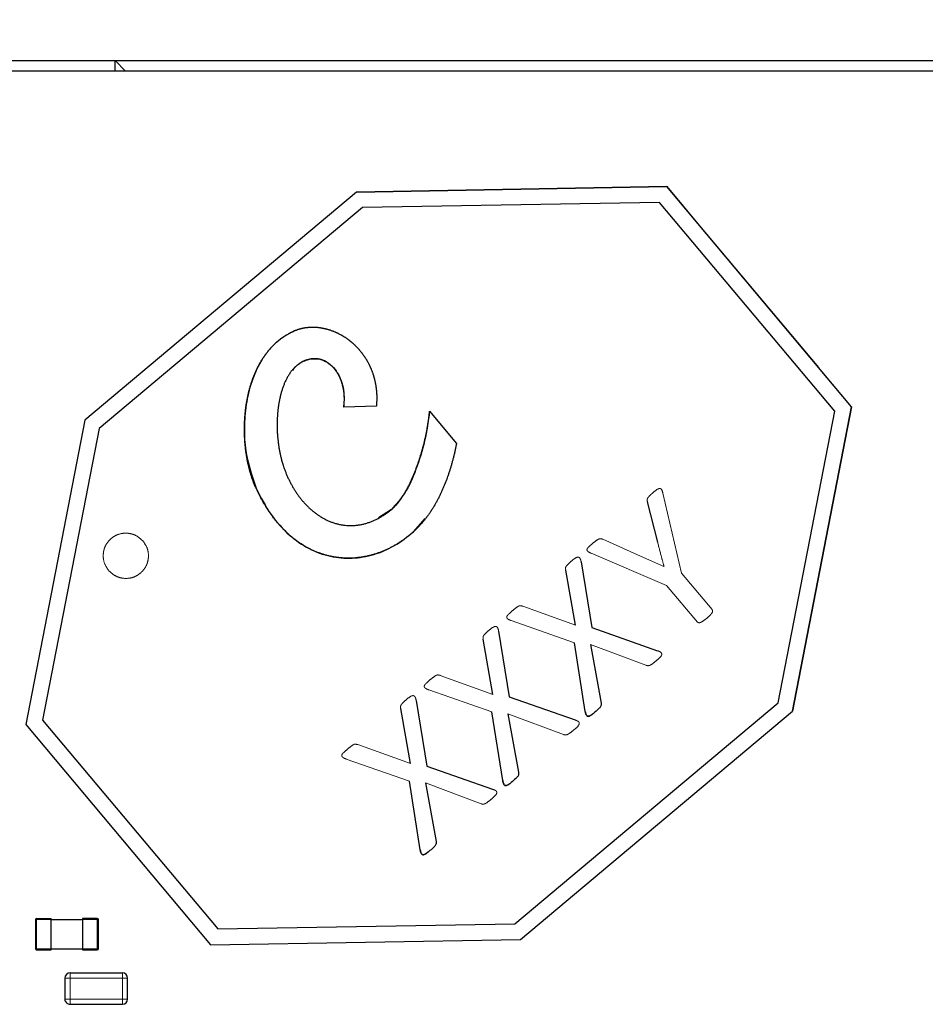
# Model space of a CAD drawing. Header units: millimetres. Extents: x 5 to 274, y 4 to 211.
# Tile 13 of 28: x 209 to 218, y 105 to 114. Entities that reach past the tile are written whole.
import ezdxf

# ---------------------------------------------------------------- set-up
doc = ezdxf.new("R2010")
doc.units = ezdxf.units.MM
doc.linetypes.add('PHANTOM', pattern=[12.7, 6.35, -1.27, 1.27, -1.27, 1.27, -1.27])
doc.layers.add('DIMENSIONS', color=8, linetype='Continuous')
doc.dimstyles.new('SLDDIMSTYLE2', dxfattribs={"dimtxt": 0.18, "dimasz": 3.302, "dimexe": 0, "dimexo": 0.0625, "dimgap": 0, "dimtad": 0, "dimtih": 1, "dimtoh": 1, "dimdec": 0, "dimrnd": 1e-09, "dimzin": 0, "dimdsep": 46, "dimtxsty": 'Standard', "dimsah": 1, "dimcen": 0.09, "dimadec": 0, "dimazin": 0, "dimtfac": 3.302, "dimtdec": 0, "dimtofl": 0, "dimtmove": 0, "dimatfit": 3, "dimfxl": 1, "dimfrac": 2, "dimtolj": 1, "dimtzin": 0, "dimarcsym": 0})

msp = doc.modelspace()

# ---------------------------------------------------------------- linework, layer by layer
at = {"color": 7, "linetype": 'Continuous', "lineweight": 25}
for p, q in [((206.0102041, 113.6157597), (210.3102041, 113.6157597)), ((210.3102041, 113.6157597), (227.7102041, 113.6157597)), ((210.3102041, 113.5157597), (210.3102041, 113.6157597)), ((210.3102041, 113.6157597), (210.4102041, 113.5157597)), ((219.4352041, 113.5157597), (206.0102041, 113.5157597)), ((215.5846632, 112.411475), (212.6197202, 112.3601087)), ((212.6197203, 112.3601088), (215.5846634, 112.4114751)), ((215.5846634, 112.4114751), (215.5846632, 112.411475)), ((217.3504268, 110.3071197), (215.5846632, 112.411475)), ((215.5846634, 112.4114751), (215.8986781, 112.0372468)), ((212.6197202, 112.3601087), (210.0217506, 110.1801537)), ((212.6197203, 112.3601088), (212.6197202, 112.3601087)), ((212.6754393, 112.2110515), (210.1588678, 110.0993975)), ((215.5157379, 112.2602584), (212.6754393, 112.2110515)), ((217.1895388, 110.2655), (215.5157379, 112.2602584)), ((215.8986781, 112.0372468), (215.8986781, 112.0372468)), ((215.8986781, 112.0372468), (217.0364121, 110.681348)), ((217.0364121, 110.681348), (217.0364121, 110.6813481)), ((217.3504269, 110.3071198), (217.0364121, 110.6813481)), ((212.8079711, 110.3143279), (212.4960218, 110.302338)), ((216.7849836, 107.3961405), (217.3504268, 110.3071197)), ((217.3504269, 110.3071198), (216.7849837, 107.3961406)), ((217.3504269, 110.3071198), (217.3504268, 110.3071197)), ((213.3161702, 110.2637474), (213.5744554, 109.955935)), ((216.6478664, 107.4768966), (217.1895388, 110.2655)), ((210.0217506, 110.1801537), (209.4563074, 107.2691745)), ((210.1588678, 110.0993975), (209.6171954, 107.3107941)), ((215.4973142, 109.0121942), (215.4010486, 109.3985988)), ((212.9528473, 109.3250557), (212.828488, 109.2457917)), ((213.1616608, 109.1119709), (213.2760824, 109.2395969)), ((214.7656781, 108.8242158), (214.8673232, 108.1963615)), ((214.7109837, 108.2200292), (214.6180296, 108.7468172)), ((213.9771029, 108.1625227), (214.078748, 107.5346684)), ((214.8673232, 108.1963615), (215.4959045, 107.9754142)), ((213.9224085, 107.5583362), (213.8294544, 108.0851241)), ((214.8052411, 107.3958789), (214.7013676, 108.051859)), ((214.8550009, 108.0345442), (214.9557499, 107.4756777)), ((213.1885277, 107.5008297), (213.2901728, 106.8729753)), ((214.078748, 107.5346684), (214.7073292, 107.3137212)), ((213.1338333, 106.8966431), (213.0408792, 107.423431)), ((214.0166659, 106.7341858), (213.9127924, 107.3901659)), ((214.1312949, 105.3652426), (216.6478664, 107.4768966)), ((214.187014, 105.2161854), (216.7849836, 107.3961405)), ((216.7849837, 107.3961406), (216.7849836, 107.3961405)), ((209.6171954, 107.3107941), (211.2909962, 105.3160358)), ((214.0664257, 107.3728511), (214.1671747, 106.8139846)), ((209.4563074, 107.2691745), (211.222071, 105.1648192)), ((213.2901728, 106.8729753), (213.918754, 106.6520281)), ((213.2280907, 106.0724928), (213.1242172, 106.7284728)), ((213.2778505, 106.711158), (213.3785995, 106.1522915)), ((209.5602857, 105.4158464), (209.7002857, 105.4158464)), ((209.7002857, 105.4058464), (209.7002857, 105.4158464)), ((210.1402857, 105.4158465), (210.0002857, 105.4158464)), ((210.0002857, 105.4158464), (210.0002857, 105.4058464)), ((209.5502857, 105.4058464), (209.5502857, 105.1258464)), ((209.5502857, 105.4058464), (209.5602857, 105.4058464)), ((209.7002857, 105.1258464), (209.7002857, 105.4058464)), ((209.7002857, 105.4058464), (210.0002857, 105.4058464)), ((210.0002857, 105.4058464), (210.0002857, 105.1258464)), ((210.1502857, 105.4058465), (210.1402857, 105.4058465)), ((210.1502857, 105.1258465), (210.1502857, 105.4058465)), ((211.2909962, 105.3160358), (214.1312949, 105.3652426)), ((209.5502857, 105.1258464), (209.5602857, 105.1258464)), ((209.7002857, 105.1158464), (209.7002857, 105.1258464)), ((209.7002857, 105.1258464), (210.0002857, 105.1258464)), ((210.0002857, 105.1258464), (210.0002857, 105.1158464)), ((210.1502857, 105.1258465), (210.1402857, 105.1258465)), ((211.222071, 105.1648192), (214.187014, 105.2161854)), ((209.5602857, 105.1158464), (209.7002857, 105.1158464)), ((210.0002857, 105.1158464), (210.1402857, 105.1158465)), ((209.8301166, 104.8456858), (209.8301166, 104.6456858)), ((209.8801166, 104.8956858), (210.3801166, 104.8956858)), ((210.4301166, 104.6456858), (210.4301166, 104.8456858)), ((209.8801166, 104.5956858), (210.3801166, 104.5956858))]:
    msp.add_line(p, q, dxfattribs=at)
at = {"color": 8, "linetype": 'PHANTOM', "lineweight": 18}
for p, q in [((215.546914, 109.4812503), (215.7241518, 108.7177302)), ((214.9725785, 109.0405695), (215.3344085, 108.8792496)), ((215.5833348, 108.5995707), (214.8621913, 108.9066998)), ((215.3344085, 108.8792496), (215.5563527, 108.780525)), ((215.7241518, 108.7177302), (216.0175197, 108.3681079)), ((215.8767027, 108.2499485), (215.5833348, 108.5995707)), ((214.2068, 108.4017546), (214.7109837, 108.2200292)), ((214.7013676, 108.051859), (214.0974574, 108.2635122)), ((215.3856818, 107.8364333), (214.8550009, 108.0345442)), ((213.4182248, 107.7400615), (213.9224085, 107.5583362)), ((213.9127924, 107.3901659), (213.3088822, 107.6018191)), ((214.5971066, 107.1747402), (214.0664257, 107.3728511)), ((212.6296496, 107.0783684), (213.1338333, 106.8966431)), ((213.1242172, 106.7284728), (212.520307, 106.940126)), ((213.8085314, 106.5130471), (213.2778505, 106.711158)), ((209.5602857, 105.4158464), (209.5602857, 105.4058464)), ((210.1402857, 105.4058465), (210.1402857, 105.4158465)), ((209.5602857, 105.1258464), (209.5602857, 105.4058464)), ((209.5602857, 105.4058464), (209.7002857, 105.4058464)), ((210.0002857, 105.4058464), (210.1402857, 105.4058465)), ((210.1402857, 105.4058465), (210.1402857, 105.1258465)), ((209.7002857, 105.1258464), (209.5602857, 105.1258464)), ((209.5602857, 105.1258464), (209.5602857, 105.1158464)), ((210.1402857, 105.1258465), (210.0002857, 105.1258464)), ((210.1402857, 105.1158465), (210.1402857, 105.1258465)), ((209.8801166, 104.8456858), (209.8301166, 104.8456858)), ((209.8801166, 104.8956858), (209.8801166, 104.8456858)), ((210.3801166, 104.8956858), (209.8801166, 104.8956858)), ((209.8801166, 104.8456858), (210.3801166, 104.8456858)), ((209.8801166, 104.6456858), (209.8801166, 104.8456858)), ((210.3801166, 104.8456858), (210.3801166, 104.8956858)), ((210.3801166, 104.8456858), (210.3801166, 104.6456858)), ((210.4301166, 104.8456858), (210.3801166, 104.8456858)), ((209.8301166, 104.6456858), (209.8801166, 104.6456858)), ((210.3801166, 104.6456858), (209.8801166, 104.6456858)), ((209.8801166, 104.6456858), (209.8801166, 104.5956858)), ((210.3801166, 104.6456858), (210.4301166, 104.6456858)), ((210.3801166, 104.5956858), (210.3801166, 104.6456858))]:
    msp.add_line(p, q, dxfattribs=at)
at = {"color": 7, "linetype": 'Continuous', "lineweight": 25}
for centre, radius, start, end in [((209.5602857, 105.4058464), 0.01, 90.00000068, 180.00000068), ((210.1402857, 105.4058465), 0.01, 0.00000068, 90.00000068), ((209.5602857, 105.1258464), 0.01, 180.00000068, 270.00000068), ((210.1402857, 105.1258465), 0.01, 270.00000068, 0.00000068), ((209.8801166, 104.8456858), 0.05, 90.00000068, 180.00000068), ((209.8801166, 104.8456858), 0.05, 90.00000068, 180.00000068), ((210.3801166, 104.8456858), 0.05, 0.00000068, 90.00000068), ((210.3801166, 104.8456858), 0.05, 0.00000068, 90.00000068), ((209.8801166, 104.6456858), 0.05, 180.00000068, 270.00000068), ((210.3801166, 104.6456858), 0.05, 270.00000068, 0.00000068)]:
    msp.add_arc(centre, radius, start, end, dxfattribs=at)
for points, knots in [([(212.022891, 111.0326386), (212.0235007, 111.0329083), (212.0265493, 111.0342567), (212.0320704, 111.0366077), (212.0394907, 111.0395998), (212.0469692, 111.0424434), (212.0545021, 111.0451396), (212.0620864, 111.0476879), (212.0697187, 111.0500883), (212.0773959, 111.052341), (212.0851148, 111.0544461), (212.0928724, 111.0564039), (212.1006656, 111.0582149), (212.1084913, 111.0598797), (212.1163465, 111.061399), (212.1242283, 111.0627734), (212.1321339, 111.0640038), (212.1400605, 111.0650911), (212.1480052, 111.0660363), (212.1559654, 111.0668404), (212.1639385, 111.0675046), (212.1719219, 111.06803), (212.1799132, 111.0684177), (212.1879099, 111.0686691), (212.1959098, 111.0687854), (212.2039104, 111.0687679), (212.2119096, 111.068618), (212.2199053, 111.0683369), (212.2278953, 111.0679261), (212.2358778, 111.067387), (212.2465086, 111.0664988), (212.2571171, 111.0653593), (212.2676946, 111.0639743), (212.2756106, 111.0628142), (212.2835081, 111.0615341), (212.2913854, 111.0601353), (212.2992409, 111.0586192), (212.3070732, 111.0569873), (212.3148808, 111.0552408), (212.3226621, 111.053381), (212.3304158, 111.0514093), (212.3381405, 111.049327), (212.345835, 111.0471354), (212.3534978, 111.0448357), (212.3611278, 111.0424292), (212.3712558, 111.0390798), (212.3813138, 111.0355214), (212.3912959, 111.0317593), (212.3987436, 111.028837), (212.4061513, 111.0258151), (212.4135181, 111.0226946), (212.4208429, 111.0194768), (212.4281246, 111.0161627), (212.4353622, 111.0127534), (212.4425547, 111.0092499), (212.4520835, 111.0044544), (212.4615186, 110.9994746), (212.4708552, 110.994315), (212.4778076, 110.9903564), (212.4847091, 110.9863099), (212.4915589, 110.9821762), (212.4983559, 110.9779565), (212.5050994, 110.9736517), (212.5140183, 110.9677997), (212.5228267, 110.9617806), (212.5315211, 110.9555999), (212.5379822, 110.9508819), (212.5475952, 110.9436968), (212.5549039, 110.9378896), (212.5601245, 110.9337414)], [0, 0, 0, 0, 0.003484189, 0.017421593, 0.03135899, 0.045296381, 0.059233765, 0.07317114, 0.087108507, 0.101045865, 0.114983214, 0.128920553, 0.142857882, 0.156795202, 0.17073251, 0.184669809, 0.198607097, 0.212544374, 0.226481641, 0.240418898, 0.254356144, 0.268293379, 0.282230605, 0.29616782, 0.310105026, 0.324042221, 0.337979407, 0.351916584, 0.365853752, 0.379790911, 0.393728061, 0.421604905, 0.43554203, 0.449479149, 0.463416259, 0.477353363, 0.49129046, 0.50522755, 0.519164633, 0.533101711, 0.547038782, 0.560975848, 0.574912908, 0.588849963, 0.602787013, 0.616724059, 0.644600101, 0.658537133, 0.672474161, 0.686411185, 0.700348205, 0.714285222, 0.728222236, 0.742159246, 0.756096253, 0.770033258, 0.797908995, 0.811845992, 0.825782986, 0.839719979, 0.853656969, 0.867593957, 0.881530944, 0.895467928, 0.92334352, 0.9372805, 0.951217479, 0.965154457, 1, 1, 1, 1]), ([(212.022891, 111.0326386), (211.96327, 110.9996998), (211.8729868, 110.949821), (211.7773409, 110.8480631), (211.6951107, 110.734494), (211.617021, 110.5697103), (211.5635438, 110.3576854), (211.5426605, 110.1350118), (211.5512457, 109.85313), (211.6161288, 109.6551417), (211.6575926, 109.5286165)], [0, 0, 0, 0, 0.119947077, 0.181633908, 0.246153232, 0.368612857, 0.502637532, 0.632478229, 0.765133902, 1, 1, 1, 1]), ([(211.6575926, 109.5286165), (211.6573141, 109.5292222), (211.6559216, 109.5322508), (211.6501527, 109.5450089), (211.6407447, 109.567097), (211.6311056, 109.5919689), (211.6220381, 109.6170501), (211.6152282, 109.6372726), (211.6072424, 109.6627181), (211.601264, 109.683201), (211.5942815, 109.7089395), (211.5890792, 109.7296325), (211.5830382, 109.7556079), (211.5785683, 109.7764709), (211.5734205, 109.8026377), (211.5696488, 109.823638), (211.5653569, 109.8499585), (211.5622576, 109.8710682), (211.5587934, 109.8975104), (211.5557359, 109.9240044), (211.553213, 109.9505546), (211.5510873, 109.9771378), (211.5493572, 110.0037513), (211.5481518, 110.0303936), (211.5473392, 110.0570493), (211.5469194, 110.0837156), (211.5470246, 110.1103851), (211.5475257, 110.1370484), (211.5482444, 110.158372), (211.5495437, 110.1850084), (211.5512462, 110.2116239), (211.5534931, 110.2381989), (211.5561545, 110.2647341), (211.5592341, 110.2912258), (211.5628812, 110.3176454), (211.5669626, 110.3439997), (211.5714832, 110.3702843), (211.5766027, 110.3964591), (211.5821823, 110.4225376), (211.5882282, 110.4485144), (211.5949121, 110.4743347), (211.6020876, 110.5000203), (211.609762, 110.5255643), (211.6181208, 110.5508931), (211.6270072, 110.5760385), (211.6345455, 110.596001), (211.6445194, 110.6207356), (211.6550534, 110.6452414), (211.6663549, 110.6694035), (211.6782466, 110.6932761), (211.6882396, 110.7121323), (211.7013431, 110.7353623), (211.712323, 110.7536625), (211.726679, 110.7761408), (211.7386751, 110.7937928), (211.7543156, 110.8153979), (211.7706075, 110.8365255), (211.7877713, 110.8569523), (211.805586, 110.8768043), (211.8203601, 110.8922107), (211.8394676, 110.9108223), (211.8552646, 110.9251796), (211.8756267, 110.9424103), (211.8924049, 110.9556091), (211.9139561, 110.9713276), (211.9316499, 110.9832733), (211.9543026, 110.9973557), (211.9827593, 111.0137762), (212.0076559, 111.0254779), (212.022891, 111.0326386)], [0, 0, 0, 0, 0.0011815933, 0.0059080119, 0.0248163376, 0.0437242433, 0.053177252, 0.0720846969, 0.0815376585, 0.1004447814, 0.1098977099, 0.1288046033, 0.1382575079, 0.1571642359, 0.1666171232, 0.1855237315, 0.1949766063, 0.2138831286, 0.2233359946, 0.2422424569, 0.2611488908, 0.2706017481, 0.2895081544, 0.3084145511, 0.3178674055, 0.3367737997, 0.3556801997, 0.3651330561, 0.3840394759, 0.3934923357, 0.4123987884, 0.4313052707, 0.44075814, 0.459664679, 0.4785712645, 0.4880241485, 0.5069308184, 0.5258375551, 0.5352904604, 0.5541973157, 0.5731042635, 0.5825571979, 0.6014643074, 0.6203715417, 0.6298245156, 0.6487319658, 0.6581849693, 0.6770926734, 0.6960005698, 0.7054536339, 0.7243618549, 0.7338149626, 0.7527235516, 0.7621767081, 0.7810857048, 0.7905389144, 0.8094483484, 0.8283580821, 0.8378113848, 0.8567215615, 0.8661749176, 0.8850855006, 0.8945389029, 0.9134498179, 0.9229032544, 0.9418143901, 0.9512678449, 0.9701790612, 1, 1, 1, 1]), ([(212.5601245, 110.9337414), (212.5606425, 110.9333219), (212.563233, 110.931224), (212.5678636, 110.9274081), (212.5739768, 110.9222473), (212.5820428, 110.9152664), (212.5899808, 110.9081388), (212.5977871, 110.9008687), (212.6035752, 110.8953457), (212.6092961, 110.8897531), (212.6168336, 110.8822048), (212.6242343, 110.8745207), (212.6314945, 110.8667052), (212.6368688, 110.8607789), (212.6421718, 110.8547885), (212.6474026, 110.8487351), (212.6542802, 110.8405809), (212.6610112, 110.832304), (212.6675924, 110.8239088), (212.6724529, 110.8175542), (212.6772374, 110.8111421), (212.6835147, 110.8025173), (212.6896377, 110.7937811), (212.6956038, 110.7849381), (212.6999992, 110.7782534), (212.7057539, 110.7692715), (212.7113487, 110.7601879), (212.716781, 110.7510073), (212.7207735, 110.7440744), (212.7259875, 110.7347682), (212.7310365, 110.7253703), (212.7359184, 110.7158856), (212.7394958, 110.7087297), (212.7441535, 110.699133), (212.748642, 110.6894548), (212.7529595, 110.6797003), (212.7561119, 110.6723472), (212.7602005, 110.6624946), (212.7641166, 110.6525711), (212.7678591, 110.6425818), (212.7714856, 110.6325499), (212.7749378, 110.6224557), (212.7782149, 110.6123042), (212.7805851, 110.604663), (212.7836284, 110.5944391), (212.7864962, 110.5841636), (212.7891882, 110.5738416), (212.7917631, 110.5634897), (212.7941623, 110.5530948), (212.796386, 110.5426619), (212.7984929, 110.5322048), (212.8004248, 110.521713), (212.8026217, 110.5085611), (212.8042052, 110.4980112), (212.8056156, 110.4874376), (212.8069109, 110.4768493), (212.8080343, 110.4662405), (212.8092251, 110.4529597), (212.8100077, 110.4423204), (212.8106218, 110.4316709), (212.8111241, 110.4210156), (212.8114596, 110.4103529), (212.8116726, 110.3970205), (212.8116791, 110.3863526), (212.8114844, 110.37302), (212.8111688, 110.3623567), (212.810572, 110.3490362), (212.8096926, 110.3339022), (212.8085982, 110.3214583), (212.8079711, 110.3143279)], [0, 0, 0, 0, 0.002875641, 0.014378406, 0.02588117, 0.037383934, 0.060390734, 0.071893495, 0.083396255, 0.094899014, 0.106401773, 0.129408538, 0.140911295, 0.152414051, 0.163916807, 0.175419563, 0.186922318, 0.209929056, 0.22143181, 0.232934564, 0.244437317, 0.255940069, 0.278946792, 0.290449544, 0.301952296, 0.313455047, 0.336461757, 0.347964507, 0.359467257, 0.370970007, 0.393976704, 0.405479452, 0.4169822, 0.428484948, 0.451491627, 0.462994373, 0.474497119, 0.485999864, 0.50900652, 0.520509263, 0.532012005, 0.555018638, 0.566521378, 0.578024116, 0.589526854, 0.612533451, 0.624036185, 0.635538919, 0.65854548, 0.67004821, 0.681550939, 0.70455746, 0.716060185, 0.739066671, 0.750569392, 0.76207211, 0.785078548, 0.796581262, 0.81958766, 0.831090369, 0.842593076, 0.865599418, 0.87710212, 0.900108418, 0.911611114, 0.934617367, 0.946120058, 0.969126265, 1, 1, 1, 1]), ([(212.1501052, 110.7570579), (212.1494635, 110.7568772), (212.1462547, 110.7559733), (212.1379603, 110.7534459), (212.1253814, 110.7489817), (212.1106459, 110.7427029), (212.0963186, 110.7355432), (212.0847554, 110.7288778), (212.0734975, 110.7217227), (212.0625489, 110.7140926), (212.0520322, 110.7058788), (212.0418476, 110.697266), (212.0319939, 110.6882699), (212.0225836, 110.6788122), (212.0135034, 110.6690437), (212.0047482, 110.6589782), (211.9947524, 110.6464753), (211.9852524, 110.6335925), (211.9777356, 110.622574), (211.9705083, 110.6113668), (211.9635641, 110.5999798), (211.9556669, 110.5860595), (211.948188, 110.5719106), (211.9411103, 110.5575572), (211.9344171, 110.5430209), (211.9280928, 110.5283208), (211.9221223, 110.5134737), (211.9164914, 110.4984949), (211.9111867, 110.4833976), (211.9061959, 110.4681938), (211.9015072, 110.4528944), (211.8971099, 110.4375088), (211.8929937, 110.4220458), (211.8891493, 110.4065131), (211.8855681, 110.3909177), (211.8822419, 110.375266), (211.878137, 110.354329), (211.8745132, 110.3333004), (211.8713465, 110.3122014), (211.8691948, 110.2963458), (211.8672612, 110.2804622), (211.8655415, 110.264554), (211.8640314, 110.2486246), (211.8622925, 110.2273608), (211.8609587, 110.2060654), (211.8600187, 110.1847514), (211.8595083, 110.1687588), (211.8591905, 110.1527613), (211.8590635, 110.1367611), (211.8591467, 110.1154267), (211.8596061, 110.094095), (211.8604388, 110.0727767), (211.8612496, 110.0567966), (211.8622466, 110.040827), (211.86343, 110.0248702), (211.8652571, 110.003614), (211.8674594, 109.9823912), (211.8700412, 109.9612134), (211.872169, 109.9453548), (211.87449, 109.9295233), (211.8770066, 109.9137217), (211.880626, 109.8926961), (211.8846472, 109.8717411), (211.8890827, 109.8508724), (211.8926212, 109.8352676), (211.8963735, 109.8197128), (211.9003527, 109.8042148), (211.9066298, 109.7810204), (211.9121751, 109.7631657), (211.9161382, 109.7504053)], [0, 0, 0, 0, 0.001782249, 0.008912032, 0.023176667, 0.037441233, 0.051705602, 0.065969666, 0.073099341, 0.087362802, 0.101625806, 0.108755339, 0.123017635, 0.137279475, 0.144408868, 0.158670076, 0.172930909, 0.187191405, 0.201451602, 0.208580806, 0.22284062, 0.237100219, 0.251359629, 0.265618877, 0.279877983, 0.294136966, 0.308395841, 0.322654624, 0.336913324, 0.351171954, 0.365430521, 0.379689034, 0.393947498, 0.408205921, 0.422464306, 0.436722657, 0.45098098, 0.47949997, 0.493758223, 0.508016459, 0.522274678, 0.536532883, 0.550791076, 0.565049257, 0.593567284, 0.60782544, 0.622083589, 0.636341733, 0.650599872, 0.664858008, 0.693375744, 0.707633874, 0.721892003, 0.736150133, 0.750408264, 0.764666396, 0.793184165, 0.807442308, 0.821700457, 0.835958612, 0.850216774, 0.864474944, 0.892993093, 0.907251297, 0.921509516, 0.93576775, 0.950026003, 0.964284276, 1, 1, 1, 1]), ([(212.0079411, 110.6554581), (212.0223227, 110.6742226), (212.0589196, 110.7219726), (212.1156613, 110.743805), (212.1501052, 110.7570579)], [0, 0, 0, 0, 0.392971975, 1, 1, 1, 1]), ([(212.1501052, 110.7570579), (212.1764853, 110.7621064), (212.2285773, 110.7720756), (212.3056685, 110.7532459), (212.3723788, 110.7118563), (212.4257074, 110.6516113), (212.4667446, 110.5766871), (212.504184, 110.4602171), (212.4993158, 110.3660538), (212.4960218, 110.302338)], [0, 0, 0, 0, 0.118144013, 0.233295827, 0.342227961, 0.462739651, 0.586033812, 0.719889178, 1, 1, 1, 1]), ([(212.4960218, 110.302338), (212.4961216, 110.3029971), (212.4966206, 110.306293), (212.4978274, 110.3148763), (212.4993881, 110.3281214), (212.5005437, 110.3414081), (212.501227, 110.352054), (212.5017491, 110.3627089), (212.5020294, 110.3733747), (212.5020774, 110.3867095), (212.5018737, 110.3973769), (212.5014275, 110.4080354), (212.5008194, 110.4186858), (212.4999681, 110.4293212), (212.4985989, 110.4425857), (212.4972589, 110.4531707), (212.4956729, 110.46372), (212.4939225, 110.4742433), (212.4919244, 110.4847241), (212.4896768, 110.4951525), (212.487262, 110.5055435), (212.4845951, 110.5158747), (212.4816736, 110.5261348), (212.4785813, 110.5363448), (212.4752309, 110.5464753), (212.4716193, 110.5565134), (212.4678322, 110.5664868), (212.4637794, 110.5763577), (212.4594573, 110.5861112), (212.454954, 110.5957825), (212.450176, 110.6053241), (212.4451195, 110.6147181), (212.4411865, 110.6216858), (212.4357531, 110.6308672), (212.4300325, 110.6398766), (212.4240215, 110.6486909), (212.4193669, 110.655199), (212.4145646, 110.6615989), (212.4079629, 110.6699805), (212.4010609, 110.6781226), (212.3938589, 110.6859947), (212.3883069, 110.6917568), (212.3826042, 110.6973698), (212.376751, 110.7028258), (212.3707478, 110.7081166), (212.3625443, 110.7149404), (212.3540436, 110.7214014), (212.3452596, 110.7274605), (212.338533, 110.7317953), (212.3316708, 110.7359123), (212.3246774, 110.7398025), (212.3175582, 110.7434574), (212.3103188, 110.7468687), (212.3005137, 110.7510827), (212.2904925, 110.7547799), (212.2802963, 110.7579328), (212.2725704, 110.7600211), (212.2647743, 110.7618293), (212.256918, 110.7633547), (212.2490116, 110.7645954), (212.2384153, 110.7658697), (212.227757, 110.7665741), (212.2170855, 110.7667169), (212.2090845, 110.7665476), (212.201094, 110.7661062), (212.1904637, 110.7651644), (212.1798881, 110.7636911), (212.1655067, 110.7610407), (212.1565142, 110.7587153), (212.1501052, 110.7570579)], [0, 0, 0, 0, 0.002950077, 0.014750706, 0.038354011, 0.061957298, 0.073757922, 0.085558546, 0.109161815, 0.120962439, 0.144565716, 0.156366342, 0.168166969, 0.191770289, 0.203570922, 0.227174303, 0.238974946, 0.250775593, 0.274379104, 0.286179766, 0.297980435, 0.321584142, 0.333384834, 0.345185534, 0.368789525, 0.380590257, 0.392391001, 0.415995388, 0.427796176, 0.439596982, 0.463201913, 0.475002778, 0.486803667, 0.498604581, 0.522210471, 0.534011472, 0.545812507, 0.557613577, 0.569414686, 0.593022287, 0.604823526, 0.616624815, 0.628426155, 0.640227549, 0.652029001, 0.663830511, 0.687441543, 0.69924324, 0.711045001, 0.722846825, 0.734648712, 0.746450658, 0.75825266, 0.770054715, 0.793669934, 0.805472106, 0.8172743, 0.829076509, 0.84087872, 0.852680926, 0.864483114, 0.888098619, 0.8999007, 0.911702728, 0.923504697, 0.935306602, 0.958919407, 0.970721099, 1, 1, 1, 1]), ([(212.9528473, 109.3250557), (212.953363, 109.3254782), (212.9559416, 109.3275909), (212.9625469, 109.3332057), (212.9704277, 109.3404029), (212.9780713, 109.3478461), (212.9855657, 109.3554387), (212.9928463, 109.3632393), (212.9999299, 109.3712161), (213.0068876, 109.3793026), (213.0136651, 109.3875424), (213.0219281, 109.3980082), (213.0283783, 109.4065059), (213.0362548, 109.4172652), (213.0439521, 109.4281544), (213.0514263, 109.4391977), (213.0587436, 109.4503445), (213.0659092, 109.4615901), (213.0728843, 109.4729546), (213.0797243, 109.4844003), (213.086433, 109.4959239), (213.0942841, 109.5098663), (213.1019455, 109.5239137), (213.108179, 109.5357009), (213.1143041, 109.5475443), (213.1203232, 109.5594423), (213.127383, 109.5738012), (213.1342858, 109.5882362), (213.1410369, 109.6027427), (213.1476414, 109.6173165), (213.1541036, 109.6319539), (213.1604277, 109.6466515), (213.1666173, 109.6614062), (213.1726758, 109.6762152), (213.178606, 109.691076), (213.1844108, 109.7059862), (213.1900926, 109.7209437), (213.1956534, 109.7359466), (213.2010954, 109.750993), (213.2064202, 109.7660812), (213.2116293, 109.7812098), (213.2167241, 109.7963773), (213.2217057, 109.8115823), (213.226575, 109.8268236), (213.2313329, 109.8421), (213.23598, 109.8574106), (213.2405167, 109.8727542), (213.2449434, 109.8881299), (213.2506992, 109.9086726), (213.2562355, 109.9292763), (213.2615512, 109.9499372), (213.2654273, 109.9654608), (213.2691922, 109.9810118), (213.272845, 109.9965895), (213.2763851, 110.0121932), (213.2798113, 110.0278224), (213.2831224, 110.0434763), (213.2863172, 110.0591543), (213.2893941, 110.074856), (213.2923513, 110.0905806), (213.2951871, 110.1063276), (213.2978993, 110.1220963), (213.3013478, 110.1431497), (213.30454, 110.1642445), (213.3074638, 110.1853772), (213.3095204, 110.2012448), (213.3114324, 110.2171305), (213.313766, 110.2379533), (213.3152156, 110.2535056), (213.3161702, 110.2637474)], [0, 0, 0, 0, 0.001951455, 0.009757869, 0.025373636, 0.033179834, 0.040985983, 0.056600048, 0.064406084, 0.072212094, 0.08782525, 0.095631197, 0.11124394, 0.119049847, 0.13466231, 0.150274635, 0.158080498, 0.173692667, 0.189304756, 0.197110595, 0.21272259, 0.228334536, 0.243946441, 0.259558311, 0.267364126, 0.282975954, 0.298587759, 0.314199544, 0.329811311, 0.345423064, 0.361034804, 0.376646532, 0.39225825, 0.40786996, 0.423481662, 0.439093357, 0.454705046, 0.47031673, 0.48592841, 0.501540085, 0.517151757, 0.532763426, 0.548375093, 0.563986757, 0.579598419, 0.59521008, 0.610821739, 0.626433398, 0.642045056, 0.673268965, 0.688880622, 0.704492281, 0.72010394, 0.7357156, 0.751327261, 0.766938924, 0.782550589, 0.798162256, 0.813773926, 0.829385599, 0.844997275, 0.860608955, 0.876220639, 0.907444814, 0.923056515, 0.938668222, 0.954279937, 0.96989166, 1, 1, 1, 1]), ([(213.3161702, 110.2637474), (213.3033818, 110.1694305), (213.2777537, 109.980417), (213.1928757, 109.7181855), (213.0971692, 109.4880128), (212.9966093, 109.3744683), (212.9528473, 109.3250557)], [0, 0, 0, 0, 0.278370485, 0.557861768, 0.807589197, 1, 1, 1, 1]), ([(213.5744554, 109.955935), (213.5743272, 109.9552808), (213.5736863, 109.9520096), (213.5709655, 109.9382763), (213.567199, 109.9199928), (213.5626961, 109.8991397), (213.5592189, 109.8835219), (213.5556403, 109.867927), (213.5519589, 109.8523561), (213.5481733, 109.8368102), (213.5442822, 109.8212903), (213.540284, 109.8057976), (213.5361774, 109.7903334), (213.5319607, 109.7748988), (213.5276325, 109.7594951), (213.5231912, 109.7441236), (213.5186352, 109.7287857), (213.5139628, 109.7134828), (213.5091723, 109.6982165), (213.5042621, 109.6829883), (213.4992304, 109.6677997), (213.4940754, 109.6526526), (213.4887952, 109.6375486), (213.4833881, 109.6224896), (213.4778521, 109.6074775), (213.4721853, 109.5925142), (213.4673524, 109.5800873), (213.4624352, 109.5676936), (213.4574331, 109.5553338), (213.4512927, 109.5405585), (213.4450124, 109.5258421), (213.43859, 109.5111872), (213.4331178, 109.4990281), (213.4275541, 109.4869109), (213.4218982, 109.4748362), (213.4149613, 109.4604176), (213.4090538, 109.4484639), (213.4030499, 109.4365586), (213.3969487, 109.4247025), (213.3894696, 109.4105575), (213.3831034, 109.3988416), (213.3766358, 109.3871817), (213.3700657, 109.3755788), (213.3633573, 109.3640553), (213.3565437, 109.3525941), (213.349624, 109.3411963), (213.3425609, 109.3298866), (213.335389, 109.3186461), (213.3295637, 109.30971), (213.322171, 109.2986134), (213.3146664, 109.2875917), (213.3070108, 109.2766743), (213.2992407, 109.2658386), (213.2929323, 109.2572366), (213.2849304, 109.2465709), (213.2768111, 109.2359937), (213.2685339, 109.2255395), (213.2601372, 109.2151817), (213.2533237, 109.2069738), (213.2446857, 109.1968163), (213.2376779, 109.1887736), (213.2287957, 109.1788289), (213.2215915, 109.1709616), (213.2124627, 109.1612428), (213.2050601, 109.1535617), (213.1956832, 109.1440819), (213.1880792, 109.1366003), (213.1761853, 109.1251859), (213.1679367, 109.117681), (213.1616608, 109.1119709)], [0, 0, 0, 0, 0.0020932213, 0.0104661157, 0.0439582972, 0.0607041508, 0.0774500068, 0.0941958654, 0.1109417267, 0.1276875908, 0.1444334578, 0.1611793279, 0.1779252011, 0.1946710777, 0.2114169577, 0.2281628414, 0.2449087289, 0.2616546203, 0.2784005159, 0.2951464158, 0.3118923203, 0.3286382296, 0.3453841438, 0.3621300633, 0.3788759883, 0.395621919, 0.4123678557, 0.420740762, 0.4374867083, 0.4542326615, 0.4709786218, 0.4877245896, 0.5044705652, 0.5128434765, 0.5295894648, 0.5463354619, 0.5630814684, 0.5714543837, 0.5882004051, 0.6049464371, 0.6216924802, 0.6300654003, 0.6468114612, 0.6635575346, 0.6719304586, 0.6886765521, 0.7054226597, 0.7137955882, 0.7305417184, 0.7389146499, 0.7556608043, 0.7724069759, 0.7807799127, 0.7975261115, 0.8058990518, 0.8226452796, 0.8393915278, 0.8477644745, 0.8645107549, 0.8728837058, 0.8896300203, 0.8980029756, 0.9147493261, 0.9231222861, 0.9398686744, 0.9482416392, 0.9649880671, 0.9733610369, 1, 1, 1, 1]), ([(211.9161382, 109.7504053), (211.9163432, 109.749771), (211.9173686, 109.7465992), (211.9217397, 109.7332979), (211.9296276, 109.7106252), (211.9391079, 109.6856939), (211.9491258, 109.6609773), (211.957573, 109.6413818), (211.9686756, 109.617133), (211.9779952, 109.5979368), (211.9877544, 109.5789641), (211.9978082, 109.5601457), (212.0083064, 109.5415673), (212.0192508, 109.5232523), (212.0304944, 109.5051194), (212.0421894, 109.4872693), (212.0543372, 109.4697291), (212.0636753, 109.4567349), (212.0764312, 109.4396315), (212.0896465, 109.4228744), (212.1033212, 109.4064959), (212.1173036, 109.390379), (212.1317497, 109.3746688), (212.1466568, 109.3594029), (212.1580677, 109.3481844), (212.1697094, 109.3372054), (212.1855397, 109.322898), (212.2018312, 109.3091072), (212.218574, 109.2958788), (212.2313551, 109.2862494), (212.2443588, 109.2769225), (212.2619915, 109.2649043), (212.2800608, 109.2535359), (212.2985434, 109.2428701), (212.3126073, 109.2352338), (212.3268684, 109.2279725), (212.3413202, 109.2210983), (212.3559557, 109.2146236), (212.3757056, 109.2065384), (212.395794, 109.1992987), (212.4161699, 109.1929528), (212.431585, 109.1886499), (212.4471223, 109.1848126), (212.4627694, 109.1814495), (212.4785123, 109.1785684), (212.4943371, 109.1761758), (212.5155289, 109.173644), (212.5368304, 109.1721091), (212.5581663, 109.1715805), (212.5741708, 109.1716863), (212.5901637, 109.172293), (212.6061302, 109.1733977), (212.6273657, 109.175529), (212.6484935, 109.1786381), (212.6694464, 109.1826934), (212.6850621, 109.1861983), (212.7005688, 109.190157), (212.7210866, 109.1960263), (212.7413483, 109.2027602), (212.76131, 109.2103062), (212.7810649, 109.2183766), (212.8005002, 109.2272096), (212.8195885, 109.2367487), (212.8384427, 109.2467415), (212.8569416, 109.2573915), (212.879607, 109.2714542), (212.8973636, 109.2832955), (212.9235086, 109.3018248), (212.9402694, 109.3150963), (212.9528473, 109.3250557)], [0, 0, 0, 0, 0.00147677, 0.007383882, 0.03101453, 0.054645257, 0.066459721, 0.090090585, 0.101905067, 0.125536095, 0.1373506, 0.149165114, 0.172796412, 0.184610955, 0.196425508, 0.220057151, 0.231871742, 0.243686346, 0.255500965, 0.279133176, 0.290947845, 0.302762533, 0.326395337, 0.338210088, 0.350024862, 0.361839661, 0.373654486, 0.397288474, 0.409103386, 0.420918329, 0.432733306, 0.444548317, 0.468183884, 0.479999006, 0.491814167, 0.503629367, 0.515444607, 0.527259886, 0.539075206, 0.562713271, 0.574528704, 0.58634417, 0.598159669, 0.609975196, 0.621790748, 0.633606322, 0.645421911, 0.669061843, 0.680877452, 0.692693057, 0.704508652, 0.716324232, 0.728139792, 0.751779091, 0.763594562, 0.775409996, 0.787225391, 0.799040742, 0.822678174, 0.834493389, 0.846308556, 0.86994449, 0.881759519, 0.893574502, 0.917208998, 0.929023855, 0.952657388, 0.964472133, 1, 1, 1, 1]), ([(213.1616608, 109.1119709), (213.1611638, 109.1115265), (213.1586791, 109.1093044), (213.1481968, 109.1000226), (213.1340015, 109.0878938), (213.1133505, 109.0710176), (213.0923305, 109.0545973), (213.0708296, 109.0388116), (213.0489778, 109.0235214), (213.0267774, 109.0087348), (213.0041272, 108.9946467), (212.9811518, 108.9811028), (212.9578546, 108.9681114), (212.934147, 108.9558844), (212.9101473, 108.9442513), (212.8907172, 108.9354267), (212.8661609, 108.9250195), (212.8463048, 108.9171994), (212.8212425, 108.9080769), (212.7959438, 108.8996154), (212.7703593, 108.8920611), (212.7445841, 108.8852055), (212.7238173, 108.8802862), (212.6977036, 108.8748609), (212.6766947, 108.8711053), (212.6503171, 108.8671569), (212.6291286, 108.8645999), (212.6025678, 108.8621684), (212.5759415, 108.8605065), (212.5492704, 108.8598837), (212.5225988, 108.8600468), (212.5012696, 108.860808), (212.4746546, 108.862551), (212.4534082, 108.8645793), (212.4269443, 108.8679056), (212.405857, 108.8711986), (212.3796388, 108.8760991), (212.3535721, 108.881781), (212.3277513, 108.8884918), (212.3021464, 108.8959611), (212.2818428, 108.902539), (212.2567201, 108.9114969), (212.2318625, 108.9211828), (212.2073942, 108.931813), (212.1832419, 108.9431288), (212.1641781, 108.9527224), (212.1406935, 108.9653649), (212.1175587, 108.9786478), (212.0903853, 108.9955693), (212.0682482, 109.0104542), (212.0465044, 109.0258988), (212.0251552, 109.0418921), (212.0001828, 109.0619169), (211.9799184, 109.079263), (211.9600688, 109.0970755), (211.9406325, 109.1153436), (211.9179747, 109.1379518), (211.8959819, 109.1612071), (211.8746518, 109.1850711), (211.85398, 109.2095069), (211.8339605, 109.2344793), (211.8145858, 109.2599548), (211.7958474, 109.2859014), (211.7777356, 109.3122889), (211.7602398, 109.3390883), (211.7433501, 109.3662733), (211.7270501, 109.3938161), (211.7113458, 109.4217011), (211.6873501, 109.4662124), (211.6701751, 109.5022299), (211.6575926, 109.5286165)], [0, 0, 0, 0, 0.001076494, 0.005382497, 0.022608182, 0.031220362, 0.048446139, 0.06567198, 0.07428418, 0.091510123, 0.108736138, 0.117348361, 0.134574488, 0.151800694, 0.160412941, 0.177639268, 0.186251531, 0.203477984, 0.212090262, 0.229316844, 0.246543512, 0.255155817, 0.272382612, 0.280994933, 0.29822185, 0.306834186, 0.324061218, 0.332673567, 0.3499007, 0.36712789, 0.375740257, 0.392967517, 0.401579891, 0.418807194, 0.427419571, 0.44464689, 0.453259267, 0.47048657, 0.487713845, 0.496326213, 0.513553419, 0.522165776, 0.539392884, 0.556619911, 0.565232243, 0.582459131, 0.591071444, 0.608298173, 0.625524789, 0.642751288, 0.651363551, 0.66858987, 0.685816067, 0.703042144, 0.711654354, 0.728880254, 0.746106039, 0.763331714, 0.780557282, 0.797782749, 0.815008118, 0.832233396, 0.849458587, 0.866683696, 0.883908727, 0.901133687, 0.918358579, 0.935583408, 0.952808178, 1, 1, 1, 1]), ([(211.6575926, 109.5286165), (211.7020334, 109.4426353), (211.7869496, 109.2783449), (211.9624785, 109.08233), (212.1576092, 108.9446922), (212.3646151, 108.8699724), (212.5779385, 108.8512258), (212.7867962, 108.888814), (212.9886509, 108.9734478), (213.1032053, 109.0651676), (213.1616608, 109.1119709)], [0, 0, 0, 0, 0.156109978, 0.298290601, 0.420980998, 0.538980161, 0.650086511, 0.763516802, 0.879326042, 1, 1, 1, 1]), ([(214.8975368, 107.3882118), (214.8804337, 107.3724042), (214.8611232, 107.3545564), (214.8345848, 107.348082), (214.8290738, 107.348681), (214.8240627, 107.3503802), (214.8183102, 107.3550126), (214.8093536, 107.3699702), (214.8070414, 107.3845365), (214.8052411, 107.3958789)], [0, 0, 0, 0, 0.498836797, 0.563217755, 0.59198641, 0.620033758, 0.679103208, 0.75012762, 1, 1, 1, 1]), ([(214.8052411, 107.3958789), (214.8071233, 107.384601), (214.8095222, 107.3702276), (214.8173698, 107.3562415), (214.8215621, 107.3522388), (214.8249307, 107.3501574), (214.8286581, 107.3488898), (214.8343014, 107.3482565), (214.84695, 107.3506804), (214.8577814, 107.3575257), (214.8652386, 107.3633197), (214.8661483, 107.3640266)], [0, 0, 0, 0, 0.351932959, 0.448531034, 0.490752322, 0.530851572, 0.57068788, 0.612155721, 0.706106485, 0.964145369, 1, 1, 1, 1]), ([(214.9557499, 107.4756777), (214.9563954, 107.4705198), (214.9575438, 107.4613432), (214.9540412, 107.4428122), (214.9323831, 107.41802), (214.9114829, 107.4001416), (214.8975368, 107.3882118)], [0, 0, 0, 0, 0.1401693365, 0.2493849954, 0.4991360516, 1, 1, 1, 1]), ([(214.1089616, 106.7265187), (214.0918585, 106.7107111), (214.072548, 106.6928633), (214.0460096, 106.686389), (214.0404986, 106.6869879), (214.0354875, 106.6886871), (214.029735, 106.6933195), (214.0207783, 106.7082771), (214.0184662, 106.7228435), (214.0166659, 106.7341858)], [0, 0, 0, 0, 0.498836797, 0.563217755, 0.59198641, 0.620033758, 0.679103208, 0.75012762, 1, 1, 1, 1]), ([(214.0166659, 106.7341858), (214.0185481, 106.7229079), (214.020947, 106.7085345), (214.0287946, 106.6945484), (214.0329869, 106.6905457), (214.0363555, 106.6884643), (214.0400829, 106.6871967), (214.0457262, 106.6865634), (214.0583748, 106.6889873), (214.0692062, 106.6958327), (214.0766634, 106.7016267), (214.0775731, 106.7023335)], [0, 0, 0, 0, 0.351932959, 0.448531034, 0.490752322, 0.530851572, 0.57068788, 0.612155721, 0.706106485, 0.964145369, 1, 1, 1, 1]), ([(214.1671747, 106.8139846), (214.1678202, 106.8088268), (214.1689686, 106.7996502), (214.165466, 106.7811191), (214.1438079, 106.756327), (214.1229077, 106.7384485), (214.1089616, 106.7265187)], [0, 0, 0, 0, 0.140169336, 0.249384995, 0.499136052, 1, 1, 1, 1]), ([(213.3203864, 106.0648257), (213.3032833, 106.049018), (213.2839728, 106.0311702), (213.2574344, 106.0246959), (213.2519234, 106.0252949), (213.2469123, 106.026994), (213.2411598, 106.0316264), (213.2322031, 106.046584), (213.229891, 106.0611504), (213.2280907, 106.0724928)], [0, 0, 0, 0, 0.498836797, 0.563217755, 0.59198641, 0.620033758, 0.679103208, 0.75012762, 1, 1, 1, 1]), ([(213.2280907, 106.0724928), (213.2299729, 106.0612148), (213.2323718, 106.0468414), (213.2402194, 106.0328553), (213.2444117, 106.0288526), (213.2477803, 106.0267712), (213.2515077, 106.0255036), (213.257151, 106.0248703), (213.2697996, 106.0272942), (213.280631, 106.0341396), (213.2880882, 106.0399336), (213.2889979, 106.0406404)], [0, 0, 0, 0, 0.351932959, 0.448531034, 0.490752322, 0.530851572, 0.57068788, 0.612155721, 0.706106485, 0.964145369, 1, 1, 1, 1]), ([(213.3785995, 106.1522915), (213.379245, 106.1471337), (213.3803934, 106.1379571), (213.3768908, 106.119426), (213.3552327, 106.0946339), (213.3343325, 106.0767554), (213.3203864, 106.0648257)], [0, 0, 0, 0, 0.1401693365, 0.2493849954, 0.4991360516, 1, 1, 1, 1])]:
    msp.add_open_spline(points, degree=3, knots=knots, dxfattribs=at)
at = {"color": 8, "linetype": 'PHANTOM', "lineweight": 18}
for points, knots in [([(215.4010486, 109.3985988), (215.3995075, 109.4031938), (215.396749, 109.4114185), (215.3967958, 109.4241603), (215.4023025, 109.435643), (215.4113025, 109.4479157), (215.4273599, 109.4635775), (215.4403792, 109.4750969), (215.4485359, 109.4823139)], [0, 0, 0, 0, 0.139081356, 0.248946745, 0.356153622, 0.499210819, 0.686250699, 1, 1, 1, 1]), ([(215.4485359, 109.4823139), (215.4662492, 109.4981736), (215.4864358, 109.5162478), (215.5131905, 109.5258855), (215.519222, 109.5261662), (215.5232218, 109.5255213), (215.5269004, 109.5240002), (215.5315382, 109.5207092), (215.5410346, 109.5073798), (215.5443092, 109.4928266), (215.546914, 109.4812503)], [0, 0, 0, 0, 0.500667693, 0.570574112, 0.60069524, 0.628926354, 0.656606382, 0.685151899, 0.749552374, 1, 1, 1, 1]), ([(210.2476118, 108.7440899), (210.2317346, 108.7675784), (210.1997734, 108.8148614), (210.1944491, 108.8880477), (210.2036816, 108.9436075), (210.224512, 108.996544), (210.2617866, 109.0410474), (210.3079721, 109.0738548), (210.3600635, 109.0964602), (210.418181, 109.1020902), (210.4751422, 109.0913429), (210.5282175, 109.070174), (210.5588492, 109.0406974), (210.5785276, 109.0217612)], [0, 0, 0, 0, 0.12394772, 0.24951014, 0.312431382, 0.373497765, 0.49981063, 0.562706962, 0.623769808, 0.750067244, 0.813688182, 0.880310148, 1, 1, 1, 1]), ([(210.5785276, 109.0217612), (210.5944048, 108.9982727), (210.626366, 108.9509897), (210.6316903, 108.8778034), (210.6224577, 108.8222436), (210.6016274, 108.7693071), (210.5643527, 108.7248037), (210.5181673, 108.6919964), (210.4660759, 108.6693909), (210.4079583, 108.6637609), (210.3509972, 108.6745082), (210.2979219, 108.6956771), (210.2672901, 108.7251537), (210.2476118, 108.7440899)], [0, 0, 0, 0, 0.12394772, 0.24951014, 0.312431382, 0.373497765, 0.49981063, 0.562706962, 0.623769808, 0.750067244, 0.813688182, 0.880310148, 1, 1, 1, 1]), ([(214.8621913, 108.9066998), (214.8517349, 108.9113212), (214.8383736, 108.9172264), (214.8261652, 108.9277451), (214.8230555, 108.9327001), (214.8217039, 108.9364118), (214.8212496, 108.94029), (214.8218604, 108.9458688), (214.8268597, 108.9570657), (214.8459518, 108.9748788), (214.8627316, 108.9900466), (214.8738265, 109.0000755)], [0, 0, 0, 0, 0.249926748, 0.319356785, 0.349378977, 0.377656, 0.405557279, 0.434505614, 0.500186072, 0.669520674, 1, 1, 1, 1]), ([(214.8738265, 109.0000755), (214.8883883, 109.0118791), (214.9102082, 109.029566), (214.9392207, 109.0466864), (214.9585338, 109.0459188), (214.9673895, 109.0425459), (214.9725785, 109.0405695)], [0, 0, 0, 0, 0.500833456, 0.750469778, 0.853787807, 1, 1, 1, 1]), ([(215.5578929, 108.7818173), (215.5504029, 108.8096733), (215.529785, 108.8863534), (215.5099461, 108.9632392), (215.4973142, 109.0121942)], [0, 0, 0, 0, 0.363275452, 1, 1, 1, 1]), ([(214.6180296, 108.7468172), (214.6167291, 108.7557829), (214.6149043, 108.7683628), (214.6234246, 108.784021), (214.6403116, 108.804063), (214.6577526, 108.8187374), (214.6711821, 108.8300367)], [0, 0, 0, 0, 0.249035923, 0.349423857, 0.499059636, 1, 1, 1, 1]), ([(214.6711821, 108.8300367), (214.6883612, 108.8455454), (214.7077691, 108.8630662), (214.7340728, 108.8701556), (214.7396209, 108.8697693), (214.7446983, 108.8683229), (214.7506481, 108.8641196), (214.7604482, 108.8498326), (214.7633826, 108.8354593), (214.7656781, 108.8242158)], [0, 0, 0, 0, 0.499454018, 0.564252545, 0.593290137, 0.621520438, 0.680334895, 0.749942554, 1, 1, 1, 1]), ([(214.0974574, 108.2635122), (214.0863641, 108.2676541), (214.072241, 108.2729272), (214.0593472, 108.2834127), (214.0561327, 108.2884342), (214.054763, 108.292249), (214.054347, 108.2962788), (214.0550924, 108.302162), (214.0603574, 108.3137576), (214.0801691, 108.3322166), (214.0975061, 108.3479069), (214.1090142, 108.3583219)], [0, 0, 0, 0, 0.2497811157, 0.3179983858, 0.3475041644, 0.3754805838, 0.4034198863, 0.4328199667, 0.5006711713, 0.6685512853, 1, 1, 1, 1]), ([(214.1090142, 108.3583219), (214.1235546, 108.3697372), (214.1453424, 108.3868422), (214.1706445, 108.404961), (214.1831492, 108.4054711), (214.1924681, 108.4043282), (214.2005839, 108.4028708), (214.2068, 108.4017546)], [0, 0, 0, 0, 0.500826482, 0.750449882, 0.780459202, 0.831848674, 1, 1, 1, 1]), ([(216.0175197, 108.3681079), (216.018717, 108.3661483), (216.0210057, 108.3624027), (216.0225921, 108.3560993), (216.0224049, 108.3497628), (216.018231, 108.337712), (215.9995487, 108.3155805), (215.9803355, 108.297867), (215.967306, 108.2858546)], [0, 0, 0, 0, 0.065720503, 0.125618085, 0.183991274, 0.245459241, 0.488308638, 1, 1, 1, 1]), ([(215.967306, 108.2858546), (215.9530329, 108.2749733), (215.9319927, 108.2589331), (215.9066351, 108.2441229), (215.8938907, 108.2421495), (215.8875874, 108.2430197), (215.8816634, 108.2456019), (215.8784008, 108.2484605), (215.8767027, 108.2499485)], [0, 0, 0, 0, 0.5135759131, 0.7570676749, 0.8188730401, 0.8770448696, 0.936001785, 1, 1, 1, 1]), ([(213.8294544, 108.0851241), (213.8281539, 108.0940898), (213.8263291, 108.1066697), (213.8348494, 108.122328), (213.8517364, 108.1423699), (213.8691774, 108.1570444), (213.8826069, 108.1683436)], [0, 0, 0, 0, 0.249035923, 0.349423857, 0.499059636, 1, 1, 1, 1]), ([(213.8826069, 108.1683436), (213.899786, 108.1838523), (213.9191939, 108.2013731), (213.9454976, 108.2084626), (213.9510457, 108.2080762), (213.9561231, 108.2066298), (213.9620729, 108.2024265), (213.971873, 108.1881395), (213.9748074, 108.1737662), (213.9771029, 108.1625227)], [0, 0, 0, 0, 0.499454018, 0.564252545, 0.593290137, 0.621520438, 0.680334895, 0.749942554, 1, 1, 1, 1]), ([(215.4959045, 107.9754142), (215.5071376, 107.9713681), (215.521235, 107.9662904), (215.5332482, 107.9550527), (215.535852, 107.9499719), (215.5368399, 107.9460545), (215.5369129, 107.941909), (215.5357755, 107.9357915), (215.5228484, 107.9101067), (215.5010171, 107.8932839), (215.4819274, 107.8785737)], [0, 0, 0, 0, 0.249629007, 0.313277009, 0.341744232, 0.369594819, 0.398249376, 0.429017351, 0.500720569, 1, 1, 1, 1]), ([(215.4819274, 107.8785737), (215.4678363, 107.8665773), (215.4467971, 107.8486656), (215.4179816, 107.8326918), (215.3991026, 107.8317212), (215.390288, 107.8348161), (215.3856818, 107.8364333)], [0, 0, 0, 0, 0.5018594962, 0.7493227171, 0.8690040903, 1, 1, 1, 1]), ([(213.3088822, 107.6018191), (213.2977889, 107.605961), (213.2836658, 107.6112341), (213.270772, 107.6217196), (213.2675575, 107.6267411), (213.2661878, 107.6305559), (213.2657718, 107.6345857), (213.2665172, 107.6404689), (213.2717822, 107.6520645), (213.2915939, 107.6705235), (213.3089309, 107.6862138), (213.320439, 107.6966288)], [0, 0, 0, 0, 0.2497811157, 0.3179983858, 0.3475041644, 0.3754805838, 0.4034198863, 0.4328199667, 0.5006711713, 0.6685512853, 1, 1, 1, 1]), ([(213.320439, 107.6966288), (213.3349794, 107.7080441), (213.3567672, 107.7251492), (213.3820693, 107.7432679), (213.394574, 107.743778), (213.4038929, 107.7426351), (213.4120087, 107.7411778), (213.4182248, 107.7400615)], [0, 0, 0, 0, 0.500826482, 0.750449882, 0.780459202, 0.8318486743, 1, 1, 1, 1]), ([(213.0408792, 107.423431), (213.0395787, 107.4323968), (213.0377539, 107.4449766), (213.0462742, 107.4606349), (213.0631612, 107.4806769), (213.0806022, 107.4953513), (213.0940317, 107.5066505)], [0, 0, 0, 0, 0.249035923, 0.349423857, 0.499059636, 1, 1, 1, 1]), ([(213.0940317, 107.5066505), (213.1112108, 107.5221592), (213.1306187, 107.53968), (213.1569224, 107.5467695), (213.1624705, 107.5463831), (213.1675479, 107.5449367), (213.1734977, 107.5407334), (213.1832978, 107.5264464), (213.1862322, 107.5120731), (213.1885277, 107.5008297)], [0, 0, 0, 0, 0.499454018, 0.564252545, 0.593290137, 0.621520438, 0.680334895, 0.749942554, 1, 1, 1, 1]), ([(214.7073292, 107.3137212), (214.7185624, 107.3096751), (214.7326598, 107.3045973), (214.744673, 107.2933596), (214.7472768, 107.2882788), (214.7482647, 107.2843614), (214.7483377, 107.2802159), (214.7472003, 107.2740984), (214.7342732, 107.2484136), (214.7124419, 107.2315908), (214.6933522, 107.2168806)], [0, 0, 0, 0, 0.2496290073, 0.3132770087, 0.3417442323, 0.3695948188, 0.3982493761, 0.4290173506, 0.5007205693, 1, 1, 1, 1]), ([(214.6933522, 107.2168806), (214.6792611, 107.2048842), (214.6582219, 107.1869725), (214.6294064, 107.1709987), (214.6105274, 107.1700281), (214.6017128, 107.173123), (214.5971066, 107.1747402)], [0, 0, 0, 0, 0.501859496, 0.749322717, 0.86900409, 1, 1, 1, 1]), ([(212.520307, 106.940126), (212.5092137, 106.9442679), (212.4950906, 106.9495411), (212.4821968, 106.9600265), (212.4789823, 106.965048), (212.4776126, 106.9688629), (212.4771966, 106.9728926), (212.477942, 106.9787758), (212.483207, 106.9903714), (212.5030187, 107.0088304), (212.5203557, 107.0245207), (212.5318638, 107.0349357)], [0, 0, 0, 0, 0.249781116, 0.317998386, 0.347504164, 0.375480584, 0.403419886, 0.432819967, 0.500671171, 0.668551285, 1, 1, 1, 1]), ([(212.5318638, 107.0349357), (212.5464042, 107.0463511), (212.568192, 107.0634561), (212.5934941, 107.0815749), (212.6059988, 107.0820849), (212.6153177, 107.080942), (212.6234335, 107.0794847), (212.6296496, 107.0783684)], [0, 0, 0, 0, 0.500826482, 0.750449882, 0.780459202, 0.831848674, 1, 1, 1, 1]), ([(213.918754, 106.6520281), (213.9299872, 106.647982), (213.9440846, 106.6429042), (213.9560978, 106.6316665), (213.9587015, 106.6265857), (213.9596895, 106.6226683), (213.9597625, 106.6185228), (213.9586251, 106.6124053), (213.945698, 106.5867205), (213.9238667, 106.5698977), (213.904777, 106.5551875)], [0, 0, 0, 0, 0.249629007, 0.313277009, 0.341744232, 0.369594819, 0.398249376, 0.429017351, 0.500720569, 1, 1, 1, 1]), ([(213.904777, 106.5551875), (213.8906859, 106.5431911), (213.8696467, 106.5252794), (213.8408312, 106.5093056), (213.8219522, 106.5083351), (213.8131376, 106.5114299), (213.8085314, 106.5130471)], [0, 0, 0, 0, 0.501859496, 0.749322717, 0.86900409, 1, 1, 1, 1])]:
    msp.add_open_spline(points, degree=3, knots=knots, dxfattribs=at)

# ---------------------------------------------------------------- leaders
at = {"layer": 'DIMENSIONS'}
msp.add_leader([(223.0133158, 111.1262802), (218.1322366, 122.6494794), (211.7822366, 122.6494794)], dimstyle='SLDDIMSTYLE2', dxfattribs=at)

doc.saveas('drawing.dxf')
